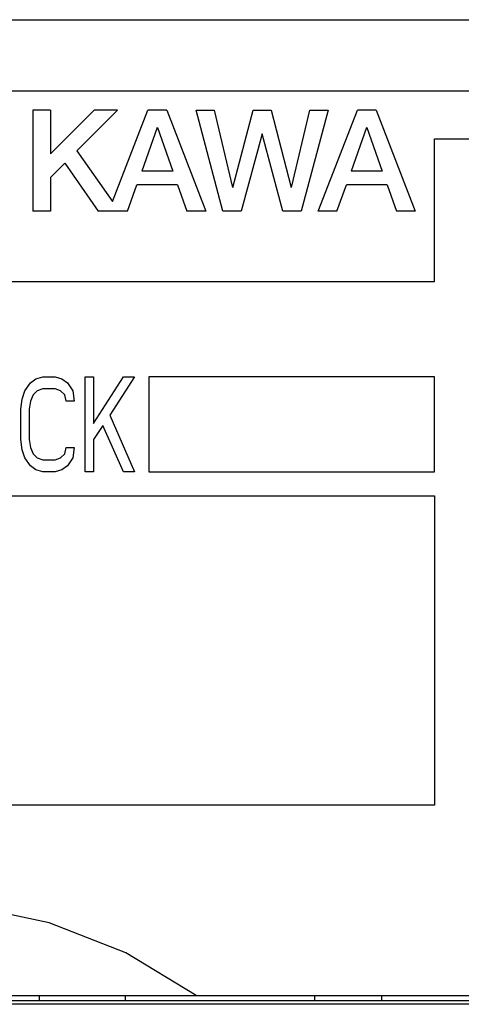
# Model space of a CAD drawing. Extents: x 97 to 1223, y 94 to 848.
# Tile 12 of 41: x 246 to 255, y 739 to 760. Entities that reach past the tile are written whole.
import ezdxf

# ---------------------------------------------------------------- set-up
doc = ezdxf.new("R2010")
doc.units = 0
doc.header["$LTSCALE"] = 69.3
doc.layers.add('ALL_CURVE', color=7, linetype='CONTINUOUS')
doc.layers.add('ALL_FEATURES', color=7, linetype='CONTINUOUS')

msp = doc.modelspace()

# ---------------------------------------------------------------- linework, layer by layer
at = {"layer": 'ALL_CURVE', "color": 4, "linetype": 'CONTINUOUS'}
for p, q in [((273.5, 758.5), (236.5, 758.5)), ((254.5, 754.5), (254.5, 757.5)), ((254.5, 757.5), (273.5, 757.5)), ((236.5, 754.5), (254.5, 754.5)), ((246.016, 752.372), (246.131, 752.457)), ((246.131, 752.457), (246.275, 752.5)), ((246.275, 752.5), (246.534, 752.5)), ((246.534, 752.5), (246.678, 752.457)), ((246.678, 752.457), (246.793, 752.372)), ((247.166, 750.5), (247.166, 752.5)), ((247.166, 752.5), (247.339, 752.5)), ((247.339, 751.521), (247.971, 752.5)), ((247.339, 752.5), (247.339, 751.521)), ((248.201, 752.5), (247.684, 751.691)), ((247.971, 752.5), (248.201, 752.5)), ((248.5, 752.5), (248.5, 750.5)), ((254.5, 752.5), (248.5, 752.5)), ((254.5, 750.5), (254.5, 752.5)), ((245.844, 752.032), (245.901, 752.202)), ((245.901, 752.202), (246.016, 752.372)), ((246.16, 752.202), (246.074, 752.117)), ((246.275, 752.245), (246.16, 752.202)), ((246.534, 752.245), (246.275, 752.245)), ((246.649, 752.202), (246.534, 752.245)), ((246.735, 752.117), (246.649, 752.202)), ((246.793, 752.372), (246.907, 752.202)), ((246.907, 752.202), (246.936, 751.989)), ((245.815, 751.819), (245.844, 752.032)), ((246.016, 751.989), (245.988, 751.819)), ((246.074, 752.117), (246.016, 751.989)), ((246.764, 751.989), (246.735, 752.117)), ((246.936, 751.989), (246.764, 751.989)), ((245.815, 751.181), (245.815, 751.819)), ((245.988, 751.819), (245.988, 751.181)), ((247.684, 751.691), (248.201, 750.5)), ((247.54, 751.479), (247.339, 751.181)), ((247.971, 750.5), (247.54, 751.479)), ((245.844, 750.968), (245.815, 751.181)), ((245.988, 751.181), (246.016, 751.011)), ((247.339, 751.181), (247.339, 750.5)), ((245.901, 750.798), (245.844, 750.968)), ((246.016, 751.011), (246.074, 750.883)), ((246.735, 750.883), (246.764, 751.011)), ((246.764, 751.011), (246.936, 751.011)), ((246.936, 751.011), (246.907, 750.798)), ((246.016, 750.628), (245.901, 750.798)), ((246.074, 750.883), (246.16, 750.798)), ((246.16, 750.798), (246.275, 750.755)), ((246.275, 750.755), (246.534, 750.755)), ((246.534, 750.755), (246.649, 750.798)), ((246.649, 750.798), (246.735, 750.883)), ((246.907, 750.798), (246.793, 750.628)), ((246.131, 750.543), (246.016, 750.628)), ((246.275, 750.5), (246.131, 750.543)), ((246.678, 750.543), (246.534, 750.5)), ((246.793, 750.628), (246.678, 750.543)), ((246.534, 750.5), (246.275, 750.5)), ((247.339, 750.5), (247.166, 750.5)), ((248.201, 750.5), (247.971, 750.5)), ((248.5, 750.5), (254.5, 750.5)), ((236.5, 750), (254.5, 750)), ((254.5, 750), (254.5, 743.5)), ((254.5, 743.5), (236.5, 743.5))]:
    msp.add_line(p, q, dxfattribs=at)
at = {"layer": 'ALL_FEATURES', "color": 7, "linetype": 'CONTINUOUS'}
for p, q in [((220.3, 760), (274, 760)), ((246.067, 758.1), (246.067, 755.975)), ((246.439, 758.1), (246.067, 758.1)), ((247.352, 758.1), (246.439, 757.181)), ((246.439, 758.1), (246.439, 757.181)), ((247.845, 758.1), (246.993, 757.243)), ((247.845, 758.1), (247.352, 758.1)), ((247.741, 756.181), (248.482, 758.1)), ((248.879, 758.1), (248.482, 758.1)), ((248.879, 758.1), (249.7, 755.975)), ((250.059, 755.975), (249.496, 758.1)), ((249.496, 758.1), (249.877, 758.1)), ((249.877, 758.1), (250.263, 756.475)), ((250.27, 756.475), (250.693, 758.1)), ((250.693, 758.1), (251.072, 758.1)), ((251.072, 758.1), (251.495, 756.475)), ((251.502, 756.476), (251.888, 758.1)), ((252.27, 758.1), (251.703, 755.975)), ((251.888, 758.1), (252.27, 758.1)), ((252.062, 755.975), (252.883, 758.1)), ((253.279, 758.1), (252.883, 758.1)), ((253.279, 758.1), (254.1, 755.975)), ((248.677, 757.733), (248.354, 756.821)), ((248.684, 757.733), (249.006, 756.821)), ((250.88, 757.6), (250.443, 755.975)), ((251.317, 755.975), (250.886, 757.6)), ((253.077, 757.733), (252.754, 756.821)), ((253.085, 757.733), (253.406, 756.821)), ((246.993, 757.243), (247.741, 756.181)), ((246.74, 756.988), (246.439, 756.685)), ((246.74, 756.988), (247.439, 755.975)), ((249.006, 756.821), (248.354, 756.821)), ((253.406, 756.821), (252.754, 756.821)), ((246.439, 756.685), (246.439, 755.975)), ((248.055, 755.975), (248.252, 756.534)), ((249.107, 756.534), (248.252, 756.534)), ((249.107, 756.534), (249.304, 755.975)), ((252.455, 755.975), (252.653, 756.534)), ((253.507, 756.534), (252.653, 756.534)), ((253.507, 756.534), (253.704, 755.975)), ((246.439, 755.975), (246.067, 755.975)), ((248.055, 755.975), (247.439, 755.975)), ((249.7, 755.975), (249.304, 755.975)), ((250.443, 755.975), (250.059, 755.975)), ((251.703, 755.975), (251.317, 755.975)), ((252.455, 755.975), (252.062, 755.975)), ((254.1, 755.975), (253.704, 755.975)), ((235, 739.5), (275, 739.5)), ((263.977, 739.388), (237.035, 739.388)), ((246.2, 739.5), (246.2, 739.4)), ((246.2, 739.4), (248.009, 739.4)), ((248.007, 739.5), (248.009, 739.388)), ((251.991, 739.388), (251.993, 739.5)), ((251.991, 739.4), (253.4, 739.4)), ((253.4, 739.4), (253.4, 739.5)), ((270, 739.318), (234.395, 739.318))]:
    msp.add_line(p, q, dxfattribs=at)
msp.add_lwpolyline([(249.5, 739.5), (248.019, 740.399), (246.411, 741.027), (244.724, 741.387), (243.002, 741.5), (241.279, 741.387), (239.591, 741.027), (237.981, 740.399), (236.5, 739.5)], dxfattribs=at)

doc.saveas('drawing.dxf')
